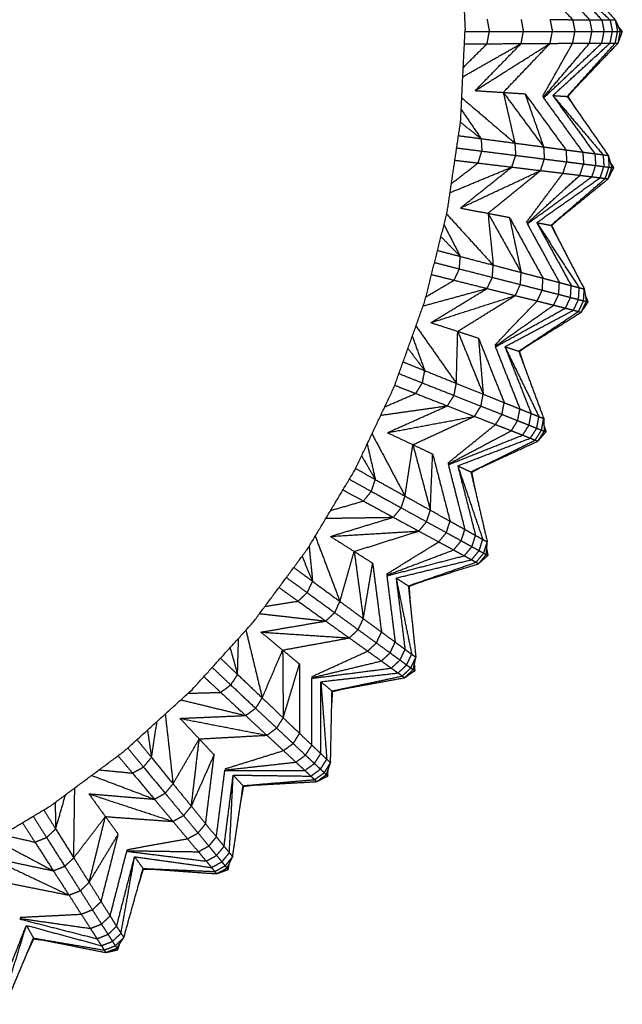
# Model space of a CAD drawing. Header units: millimetres. Extents: x 0 to 13.3, y 0 to 91.7.
# Tile 6 of 28: x 9.6 to 13.3, y 0.7 to 6.7. Entities that reach past the tile are written whole.
import ezdxf

# ---------------------------------------------------------------- set-up
doc = ezdxf.new("R2010")
doc.units = ezdxf.units.MM
doc.header["$MEASUREMENT"] = 0
doc.layers.add('Make2D$visible$lines', color=7, linetype='Continuous', true_color=0x000000)

msp = doc.modelspace()

# ---------------------------------------------------------------- linework, layer by layer
at = {"layer": 'Make2D$visible$lines'}
for points in [[(12.3004, 7.1992), (12.3141, 6.9199), (12.3278, 6.6405)], [(12.6942, 7.0119), (12.8397, 6.8576), (12.9852, 6.7032)], [(12.8073, 7.0032), (12.9481, 6.8529), (13.0889, 6.7026)], [(12.8636, 7.0225), (13.0389, 6.8623), (13.2142, 6.7021)], [(12.8636, 7.0225), (13.0136, 6.8624), (13.1635, 6.7022)], [(12.9522, 7.0281), (13.099, 6.8652), (13.2458, 6.7022)], [(12.4621, 6.7063), (12.4691, 6.6688), (12.476, 6.6313)], [(12.6702, 6.7051), (12.6771, 6.6682), (12.6841, 6.6313)], [(12.8471, 6.7041), (12.8541, 6.6677), (12.8611, 6.6313)], [(12.8471, 6.7041), (12.9162, 6.7036), (12.9852, 6.7032)], [(12.9852, 6.7032), (12.9922, 6.6672), (12.9991, 6.6313)], [(12.9852, 6.7032), (13.0371, 6.7029), (13.0889, 6.7026)], [(13.0889, 6.7026), (13.1262, 6.7024), (13.1635, 6.7022)], [(13.0889, 6.7026), (13.0958, 6.6669), (13.1027, 6.6313)], [(13.1635, 6.7022), (13.1704, 6.6667), (13.1772, 6.6313)], [(13.1635, 6.7022), (13.1888, 6.7021), (13.2142, 6.7021)], [(13.2142, 6.7021), (13.23, 6.7021), (13.2458, 6.7022)], [(13.2142, 6.7021), (13.221, 6.6667), (13.2279, 6.6313)], [(13.2458, 6.7022), (13.2526, 6.6667), (13.2595, 6.6313)], [(13.2458, 6.7022), (13.2614, 6.6667), (13.2771, 6.6313)], [(12.3004, 6.0818), (12.3141, 6.3612), (12.3278, 6.6405)], [(12.3274, 6.6313), (12.4017, 6.6313), (12.476, 6.6313)], [(12.4621, 6.5562), (12.4691, 6.5938), (12.476, 6.6313)], [(12.476, 6.6313), (12.5801, 6.6313), (12.6841, 6.6313)], [(12.6702, 6.5574), (12.6771, 6.5943), (12.6841, 6.6313)], [(12.6841, 6.6313), (12.7726, 6.6313), (12.8611, 6.6313)], [(12.8472, 6.5585), (12.8541, 6.5949), (12.8611, 6.6313)], [(12.8611, 6.6313), (12.9301, 6.6313), (12.9991, 6.6313)], [(12.9852, 6.5593), (12.9922, 6.5953), (12.9991, 6.6313)], [(12.9991, 6.6313), (13.0509, 6.6313), (13.1027, 6.6313)], [(13.0889, 6.56), (13.0958, 6.5956), (13.1027, 6.6313)], [(13.1027, 6.6313), (13.14, 6.6313), (13.1772, 6.6313)], [(13.1635, 6.5603), (13.1704, 6.5958), (13.1772, 6.6313)], [(13.1772, 6.6313), (13.2025, 6.6313), (13.2279, 6.6313)], [(13.2142, 6.5605), (13.221, 6.5959), (13.2279, 6.6313)], [(13.2279, 6.6313), (13.2437, 6.6313), (13.2595, 6.6313)], [(13.2458, 6.5603), (13.2526, 6.5958), (13.2595, 6.6313)], [(13.2595, 6.6313), (13.2683, 6.6313), (13.2771, 6.6313)], [(13.2632, 6.56), (13.2701, 6.5957), (13.2771, 6.6313)], [(13.2632, 6.56), (13.276, 6.5957), (13.2888, 6.6313)], [(13.264, 6.661), (13.2764, 6.6461), (13.2888, 6.6313)], [(13.2771, 6.6313), (13.2829, 6.6313), (13.2888, 6.6313)], [(12.3138, 6.3548), (12.492, 6.4561), (12.6702, 6.5574)], [(12.3166, 6.4116), (12.3893, 6.4839), (12.4621, 6.5562)], [(12.3236, 6.5554), (12.3929, 6.5558), (12.4621, 6.5562)], [(12.3894, 6.2698), (12.6183, 6.4142), (12.8472, 6.5585)], [(12.3894, 6.2698), (12.5298, 6.4136), (12.6702, 6.5574)], [(12.4621, 6.5562), (12.5661, 6.5568), (12.6702, 6.5574)], [(12.5611, 6.259), (12.7041, 6.4088), (12.8472, 6.5585)], [(12.6702, 6.5574), (12.7587, 6.5579), (12.8472, 6.5585)], [(12.8011, 6.2336), (12.8932, 6.3964), (12.9852, 6.5593)], [(12.8053, 6.2278), (12.9471, 6.3939), (13.0889, 6.56)], [(12.809, 6.2263), (12.9863, 6.3933), (13.1635, 6.5603)], [(12.8472, 6.5585), (12.9162, 6.5589), (12.9852, 6.5593)], [(12.8636, 6.24), (13.0389, 6.4002), (13.2142, 6.5605)], [(12.9522, 6.2344), (13.099, 6.3974), (13.2458, 6.5603)], [(12.9522, 6.2344), (13.1077, 6.3972), (13.2632, 6.56)], [(12.9852, 6.5593), (13.0371, 6.5597), (13.0889, 6.56)], [(13.0889, 6.56), (13.1262, 6.5602), (13.1635, 6.5603)], [(13.1635, 6.5603), (13.1888, 6.5604), (13.2142, 6.5605)], [(13.2142, 6.5605), (13.23, 6.5604), (13.2458, 6.5603)], [(13.2458, 6.5603), (13.2545, 6.5602), (13.2632, 6.56)], [(12.3894, 6.2698), (12.4753, 6.2644), (12.5611, 6.259)], [(12.5611, 6.259), (12.5965, 6.1042), (12.6319, 5.9493)], [(12.5611, 6.259), (12.6842, 6.0926), (12.8074, 5.9261)], [(12.5611, 6.259), (12.6277, 6.2548), (12.6942, 6.2507)], [(12.9571, 6.2341), (12.9752, 6.2558), (12.9932, 6.2774)], [(12.3075, 6.2258), (12.4697, 6.0875), (12.6319, 5.9493)], [(12.6942, 6.2507), (12.7508, 6.0884), (12.8074, 5.9261)], [(12.6942, 6.2507), (12.8192, 6.0793), (12.9443, 5.9079)], [(12.8053, 6.2278), (12.9262, 6.0611), (13.047, 5.8943)], [(12.8636, 6.24), (13.0174, 6.0591), (13.1712, 5.8781)], [(12.8636, 6.24), (12.9079, 6.2372), (12.9522, 6.2344)], [(12.8636, 6.24), (12.9923, 6.0623), (13.121, 5.8846)], [(12.9522, 6.2344), (13.0774, 6.0543), (13.2026, 5.8743)], [(12.9522, 6.2344), (12.9546, 6.2343), (12.9571, 6.2341)], [(12.9571, 6.2341), (12.9848, 6.1908), (13.0126, 6.1476)], [(12.3039, 6.1544), (12.3648, 6.0655), (12.4256, 5.9766)], [(12.2183, 5.5285), (12.2593, 5.8052), (12.3004, 6.0818)], [(12.2996, 6.0765), (12.3626, 6.0266), (12.4256, 5.9766)], [(12.2875, 5.9949), (12.3565, 5.9857), (12.4256, 5.9766)], [(12.4256, 5.9766), (12.4278, 5.9385), (12.4301, 5.9004)], [(12.4256, 5.9766), (12.5288, 5.963), (12.6319, 5.9493)], [(12.2763, 5.9198), (12.3532, 5.9101), (12.4301, 5.9004)], [(12.4068, 5.8277), (12.4184, 5.864), (12.4301, 5.9004)], [(12.4301, 5.9004), (12.5333, 5.8873), (12.6365, 5.8743)], [(12.6319, 5.9493), (12.6342, 5.9118), (12.6365, 5.8743)], [(12.6319, 5.9493), (12.7196, 5.9377), (12.8074, 5.9261)], [(12.8074, 5.9261), (12.8097, 5.8891), (12.8121, 5.8521)], [(12.8074, 5.9261), (12.8758, 5.917), (12.9443, 5.9079)], [(12.9443, 5.9079), (12.9466, 5.8714), (12.949, 5.8348)], [(12.9443, 5.9079), (12.9957, 5.9011), (13.047, 5.8943)], [(12.2652, 5.8447), (12.336, 5.8362), (12.4068, 5.8277)], [(12.6134, 5.8028), (12.6249, 5.8385), (12.6365, 5.8743)], [(12.6365, 5.8743), (12.7243, 5.8632), (12.8121, 5.8521)], [(12.7891, 5.7817), (12.8006, 5.8169), (12.8121, 5.8521)], [(12.8121, 5.8521), (12.8805, 5.8435), (12.949, 5.8348)], [(12.9262, 5.7652), (12.9376, 5.8), (12.949, 5.8348)], [(12.949, 5.8348), (13.0004, 5.8283), (13.0518, 5.8218)], [(13.047, 5.8943), (13.084, 5.8894), (13.121, 5.8846)], [(13.047, 5.8943), (13.0494, 5.8581), (13.0518, 5.8218)], [(13.121, 5.8846), (13.1234, 5.8485), (13.1257, 5.8125)], [(13.121, 5.8846), (13.1461, 5.8814), (13.1712, 5.8781)], [(13.1712, 5.8781), (13.1736, 5.8421), (13.176, 5.8062)], [(13.1712, 5.8781), (13.1869, 5.8762), (13.2026, 5.8743)], [(13.2026, 5.8743), (13.205, 5.8382), (13.2074, 5.8022)], [(13.2026, 5.8743), (13.2137, 5.8371), (13.2248, 5.8)], [(12.2359, 5.647), (12.4246, 5.7249), (12.6134, 5.8028)], [(12.2441, 5.7022), (12.3254, 5.7649), (12.4068, 5.8277)], [(12.2988, 5.5526), (12.4561, 5.6777), (12.6134, 5.8028)], [(12.2988, 5.5526), (12.544, 5.6671), (12.7891, 5.7817)], [(12.4068, 5.8277), (12.5101, 5.8152), (12.6134, 5.8028)], [(12.4678, 5.5204), (12.6285, 5.651), (12.7891, 5.7817)], [(12.6134, 5.8028), (12.7012, 5.7922), (12.7891, 5.7817)], [(12.7891, 5.7817), (12.8577, 5.7734), (12.9262, 5.7652)], [(13.0292, 5.7528), (13.0405, 5.7873), (13.0518, 5.8218)], [(13.0518, 5.8218), (13.0887, 5.8172), (13.1257, 5.8125)], [(13.1032, 5.7439), (13.1145, 5.7782), (13.1257, 5.8125)], [(13.1257, 5.8125), (13.1508, 5.8093), (13.176, 5.8062)], [(13.1535, 5.7376), (13.1647, 5.7719), (13.176, 5.8062)], [(13.176, 5.8062), (13.1917, 5.8042), (13.2074, 5.8022)], [(13.1848, 5.7336), (13.1961, 5.7679), (13.2074, 5.8022)], [(13.202, 5.7311), (13.2134, 5.7655), (13.2248, 5.8)], [(13.202, 5.7311), (13.2192, 5.7648), (13.2364, 5.7985)], [(13.2074, 5.8022), (13.2161, 5.8011), (13.2248, 5.8)], [(13.2155, 5.8311), (13.2259, 5.8148), (13.2364, 5.7985)], [(13.2248, 5.8), (13.2306, 5.7993), (13.2364, 5.7985)], [(12.7027, 5.4651), (12.8145, 5.6151), (12.9262, 5.7652)], [(12.7062, 5.4588), (12.8677, 5.6058), (13.0292, 5.7528)], [(12.7097, 5.4569), (12.9065, 5.6004), (13.1032, 5.7439)], [(12.7655, 5.4636), (12.9595, 5.6006), (13.1535, 5.7376)], [(12.8527, 5.447), (13.0188, 5.5903), (13.1848, 5.7336)], [(12.8527, 5.447), (13.0274, 5.589), (13.202, 5.7311)], [(12.9262, 5.7652), (12.9777, 5.759), (13.0292, 5.7528)], [(13.0292, 5.7528), (13.0662, 5.7483), (13.1032, 5.7439)], [(13.1032, 5.7439), (13.1284, 5.7407), (13.1535, 5.7376)], [(13.1535, 5.7376), (13.1692, 5.7356), (13.1848, 5.7336)], [(13.1848, 5.7336), (13.1934, 5.7323), (13.202, 5.7311)], [(12.2988, 5.5526), (12.3833, 5.5365), (12.4678, 5.5204)], [(12.0824, 4.9859), (12.1503, 5.2572), (12.2183, 5.5285)], [(12.2151, 5.5157), (12.3572, 5.36), (12.4992, 5.2043)], [(12.4678, 5.5204), (12.4835, 5.3623), (12.4992, 5.2043)], [(12.4678, 5.5204), (12.5691, 5.3398), (12.6704, 5.1592)], [(12.4678, 5.5204), (12.5333, 5.5079), (12.5988, 5.4954)], [(12.5988, 5.4954), (12.6346, 5.3273), (12.6704, 5.1592)], [(12.5988, 5.4954), (12.7014, 5.3097), (12.8039, 5.1241)], [(12.8575, 5.4461), (12.8782, 5.4653), (12.8989, 5.4845)], [(12.1987, 5.4504), (12.2484, 5.3538), (12.298, 5.2572)], [(12.7062, 5.4588), (12.8052, 5.2782), (12.9042, 5.0976)], [(12.7655, 5.4636), (12.8954, 5.2648), (13.0254, 5.066)], [(12.7655, 5.4636), (12.8091, 5.4553), (12.8527, 5.447)], [(12.7655, 5.4636), (12.8709, 5.2712), (12.9764, 5.0787)], [(12.8527, 5.447), (12.9544, 5.2526), (13.056, 5.0583)], [(12.8527, 5.447), (12.8551, 5.4465), (12.8575, 5.4461)], [(12.8575, 5.4461), (12.8796, 5.3997), (12.9017, 5.3533)], [(12.1804, 5.3773), (12.2392, 5.3172), (12.298, 5.2572)], [(12.1595, 5.2936), (12.2287, 5.2754), (12.298, 5.2572)], [(12.2928, 5.181), (12.2954, 5.2191), (12.298, 5.2572)], [(12.298, 5.2572), (12.3986, 5.2307), (12.4992, 5.2043)], [(12.141, 5.22), (12.2169, 5.2005), (12.2928, 5.181)], [(12.2606, 5.1118), (12.2767, 5.1464), (12.2928, 5.181)], [(12.2928, 5.181), (12.3936, 5.1551), (12.4944, 5.1293)], [(12.4944, 5.1293), (12.4968, 5.1668), (12.4992, 5.2043)], [(12.4992, 5.2043), (12.5848, 5.1817), (12.6704, 5.1592)], [(12.1226, 5.1464), (12.1916, 5.1291), (12.2606, 5.1118)], [(12.4625, 5.0612), (12.4784, 5.0952), (12.4944, 5.1293)], [(12.4944, 5.1293), (12.5801, 5.1073), (12.6658, 5.0853)], [(12.6658, 5.0853), (12.6681, 5.1222), (12.6704, 5.1592)], [(12.6704, 5.1592), (12.7372, 5.1416), (12.8039, 5.1241)], [(12.7995, 5.0509), (12.8017, 5.0875), (12.8039, 5.1241)], [(12.8039, 5.1241), (12.8541, 5.1109), (12.9042, 5.0976)], [(12.0712, 4.9547), (12.2669, 5.008), (12.4625, 5.0612)], [(12.0886, 5.0107), (12.1746, 5.0613), (12.2606, 5.1118)], [(12.119, 4.8525), (12.2908, 4.9568), (12.4625, 5.0612)], [(12.2606, 5.1118), (12.3616, 5.0865), (12.4625, 5.0612)], [(12.4625, 5.0612), (12.5483, 5.0397), (12.6342, 5.0182)], [(12.6342, 5.0182), (12.65, 5.0517), (12.6658, 5.0853)], [(12.6658, 5.0853), (12.7326, 5.0681), (12.7995, 5.0509)], [(12.8998, 5.0252), (12.902, 5.0614), (12.9042, 5.0976)], [(12.9042, 5.0976), (12.9403, 5.0882), (12.9764, 5.0787)], [(12.972, 5.0066), (12.9742, 5.0427), (12.9764, 5.0787)], [(12.9764, 5.0787), (13.0009, 5.0724), (13.0254, 5.066)], [(13.021, 4.994), (13.0232, 5.03), (13.0254, 5.066)], [(13.0254, 5.066), (13.0407, 5.0622), (13.056, 5.0583)], [(13.0517, 4.9862), (13.0539, 5.0222), (13.056, 5.0583)], [(13.056, 5.0583), (13.0624, 5.02), (13.0687, 4.9818)], [(12.119, 4.8525), (12.3766, 4.9353), (12.6342, 5.0182)], [(12.2827, 4.7993), (12.4584, 4.9088), (12.6342, 5.0182)], [(12.6342, 5.0182), (12.7012, 5.0015), (12.7681, 4.9847)], [(12.7681, 4.9847), (12.7838, 5.0178), (12.7995, 5.0509)], [(12.7995, 5.0509), (12.8496, 5.038), (12.8998, 5.0252)], [(12.8687, 4.9595), (12.8843, 4.9924), (12.8998, 5.0252)], [(12.8998, 5.0252), (12.9359, 5.0159), (12.972, 5.0066)], [(12.9411, 4.9413), (12.9565, 4.974), (12.972, 5.0066)], [(12.972, 5.0066), (12.9965, 5.0003), (13.021, 4.994)], [(12.9902, 4.9289), (13.0056, 4.9614), (13.021, 4.994)], [(13.021, 4.994), (13.0364, 4.9901), (13.0517, 4.9862)], [(13.0634, 5.0138), (13.0717, 4.9964), (13.08, 4.9789)], [(11.8939, 4.4592), (11.9882, 4.7226), (12.0824, 4.9859)], [(12.5088, 4.7149), (12.6385, 4.8498), (12.7681, 4.9847)], [(12.5114, 4.7083), (12.6901, 4.8339), (12.8687, 4.9595)], [(12.5147, 4.7059), (12.7279, 4.8236), (12.9411, 4.9413)], [(12.7681, 4.9847), (12.8184, 4.9721), (12.8687, 4.9595)], [(12.8687, 4.9595), (12.9049, 4.9504), (12.9411, 4.9413)], [(12.9411, 4.9413), (12.9656, 4.9351), (12.9902, 4.9289)], [(13.0207, 4.9209), (13.0362, 4.9535), (13.0517, 4.9862)], [(13.0375, 4.9163), (13.0531, 4.949), (13.0687, 4.9818)], [(13.0375, 4.9163), (13.0588, 4.9476), (13.08, 4.9789)], [(13.0517, 4.9862), (13.0602, 4.984), (13.0687, 4.9818)], [(13.0687, 4.9818), (13.0744, 4.9803), (13.08, 4.9789)], [(12.5709, 4.7057), (12.7805, 4.8173), (12.9902, 4.9289)], [(12.6553, 4.6782), (12.838, 4.7995), (13.0207, 4.9209)], [(12.6553, 4.6782), (12.8464, 4.7972), (13.0375, 4.9163)], [(12.9902, 4.9289), (13.0054, 4.9249), (13.0207, 4.9209)], [(13.0207, 4.9209), (13.0291, 4.9186), (13.0375, 4.9163)], [(12.0273, 4.8321), (12.1508, 4.6569), (12.2742, 4.4817)], [(12.119, 4.8525), (12.2009, 4.8259), (12.2827, 4.7993)], [(12.0049, 4.7693), (12.043, 4.6643), (12.0812, 4.5594)], [(12.2742, 4.4817), (12.2784, 4.6405), (12.2827, 4.7993)], [(12.2827, 4.7993), (12.3605, 4.6074), (12.4384, 4.4156)], [(12.2827, 4.7993), (12.3461, 4.7787), (12.4095, 4.7581)], [(12.4095, 4.7581), (12.4239, 4.5868), (12.4384, 4.4156)], [(12.4095, 4.7581), (12.488, 4.561), (12.5664, 4.364)], [(11.9783, 4.695), (12.0297, 4.6272), (12.0812, 4.5594)], [(12.5114, 4.7083), (12.587, 4.5168), (12.6626, 4.3252)], [(12.5709, 4.7057), (12.6749, 4.4921), (12.7789, 4.2786)], [(12.5709, 4.7057), (12.6131, 4.6919), (12.6553, 4.6782)], [(12.5709, 4.7057), (12.6514, 4.5015), (12.7318, 4.2974)], [(12.66, 4.6767), (12.6829, 4.6932), (12.7057, 4.7096)], [(12.6553, 4.6782), (12.7318, 4.4727), (12.8083, 4.2671)], [(12.6553, 4.6782), (12.6577, 4.6775), (12.66, 4.6767)], [(12.66, 4.6767), (12.6761, 4.6279), (12.6922, 4.5791)], [(11.9489, 4.6127), (12.015, 4.5861), (12.0812, 4.5594)], [(11.9233, 4.5412), (11.9949, 4.5129), (12.0665, 4.4845)], [(12.0665, 4.4845), (12.0738, 4.522), (12.0812, 4.5594)], [(12.0812, 4.5594), (12.1777, 4.5206), (12.2742, 4.4817)], [(11.6548, 3.9536), (11.7744, 4.2064), (11.8939, 4.4592)], [(11.8977, 4.4697), (11.9618, 4.4448), (12.0259, 4.4199)], [(12.0259, 4.4199), (12.0462, 4.4522), (12.0665, 4.4845)], [(12.0665, 4.4845), (12.1633, 4.4462), (12.26, 4.4079)], [(12.26, 4.4079), (12.2671, 4.4448), (12.2742, 4.4817)], [(12.2742, 4.4817), (12.3563, 4.4486), (12.4384, 4.4156)], [(11.8369, 4.3387), (11.9314, 4.3793), (12.0259, 4.4199)], [(12.0259, 4.4199), (12.1229, 4.3821), (12.2198, 4.3444)], [(12.2198, 4.3444), (12.2399, 4.3761), (12.26, 4.4079)], [(12.26, 4.4079), (12.3423, 4.3753), (12.4245, 4.3428)], [(12.4245, 4.3428), (12.4314, 4.3792), (12.4384, 4.4156)], [(12.4384, 4.4156), (12.5024, 4.3898), (12.5664, 4.364)], [(11.8125, 4.2869), (12.0161, 4.3157), (12.2198, 4.3444)], [(11.8529, 4.1803), (12.0364, 4.2624), (12.2198, 4.3444)], [(12.2198, 4.3444), (12.3023, 4.3123), (12.3848, 4.2802)], [(12.3848, 4.2802), (12.4047, 4.3115), (12.4245, 4.3428)], [(12.4245, 4.3428), (12.4887, 4.3174), (12.5529, 4.292)], [(12.5529, 4.292), (12.5597, 4.328), (12.5664, 4.364)], [(12.5664, 4.364), (12.6145, 4.3446), (12.6626, 4.3252)], [(11.8529, 4.1803), (12.1189, 4.2303), (12.3848, 4.2802)], [(12.0086, 4.1071), (12.1967, 4.1936), (12.3848, 4.2802)], [(12.3848, 4.2802), (12.4491, 4.2552), (12.5135, 4.2302)], [(12.5135, 4.2302), (12.5332, 4.2611), (12.5529, 4.292)], [(12.5529, 4.292), (12.601, 4.2729), (12.6492, 4.2538)], [(12.6492, 4.2538), (12.6559, 4.2895), (12.6626, 4.3252)], [(12.6626, 4.3252), (12.6972, 4.3113), (12.7318, 4.2974)], [(12.7185, 4.2264), (12.7252, 4.2619), (12.7318, 4.2974)], [(12.7318, 4.2974), (12.7554, 4.288), (12.7789, 4.2786)], [(12.7656, 4.2077), (12.7722, 4.2432), (12.7789, 4.2786)], [(12.7789, 4.2786), (12.7936, 4.2729), (12.8083, 4.2671)], [(12.2224, 3.995), (12.3679, 4.1126), (12.5135, 4.2302)], [(12.5135, 4.2302), (12.5618, 4.2114), (12.6101, 4.1926)], [(12.6101, 4.1926), (12.6297, 4.2232), (12.6492, 4.2538)], [(12.6492, 4.2538), (12.6838, 4.2401), (12.7185, 4.2264)], [(12.6796, 4.1655), (12.6991, 4.1959), (12.7185, 4.2264)], [(12.7185, 4.2264), (12.742, 4.2171), (12.7656, 4.2077)], [(12.795, 4.1961), (12.8017, 4.2316), (12.8083, 4.2671)], [(12.8083, 4.2671), (12.8098, 4.2284), (12.8113, 4.1896)], [(12.8101, 4.2221), (12.8161, 4.2037), (12.8222, 4.1853)], [(11.7586, 4.1731), (11.8595, 3.9831), (11.9604, 3.7931)], [(11.8529, 4.1803), (11.9308, 4.1437), (12.0086, 4.1071)], [(12.2241, 3.9882), (12.4171, 4.0904), (12.6101, 4.1926)], [(12.2271, 3.9854), (12.4533, 4.0754), (12.6796, 4.1655)], [(12.6101, 4.1926), (12.6449, 4.179), (12.6796, 4.1655)], [(12.6796, 4.1655), (12.7032, 4.1562), (12.7268, 4.147)], [(12.7268, 4.147), (12.7462, 4.1773), (12.7656, 4.2077)], [(12.7561, 4.1352), (12.7755, 4.1656), (12.795, 4.1961)], [(12.7656, 4.2077), (12.7803, 4.2019), (12.795, 4.1961)], [(12.7722, 4.1285), (12.7917, 4.1591), (12.8113, 4.1896)], [(12.7722, 4.1285), (12.7972, 4.1569), (12.8222, 4.1853)], [(12.795, 4.1961), (12.8032, 4.1929), (12.8113, 4.1896)], [(12.8113, 4.1896), (12.8167, 4.1875), (12.8222, 4.1853)], [(11.7294, 4.1114), (11.754, 4.0028), (11.7786, 3.8943)], [(11.9604, 3.7931), (11.9845, 3.9501), (12.0086, 4.1071)], [(12.0086, 4.1071), (12.0618, 3.907), (12.115, 3.7069)], [(12.0086, 4.1071), (12.0689, 4.0787), (12.1293, 4.0503)], [(12.2828, 3.978), (12.5048, 4.0625), (12.7268, 4.147)], [(12.3632, 3.9402), (12.5596, 4.0377), (12.7561, 4.1352)], [(12.3632, 3.9402), (12.5677, 4.0344), (12.7722, 4.1285)], [(12.7268, 4.147), (12.7414, 4.1411), (12.7561, 4.1352)], [(12.7561, 4.1352), (12.7641, 4.1319), (12.7722, 4.1285)], [(11.6952, 4.039), (11.7369, 3.9667), (11.7786, 3.8943)], [(12.115, 3.7069), (12.1221, 3.8786), (12.1293, 4.0503)], [(12.1293, 4.0503), (12.1824, 3.8449), (12.2356, 3.6396)], [(12.2241, 3.9882), (12.2751, 3.7886), (12.3261, 3.5891)], [(12.2828, 3.978), (12.3592, 3.7532), (12.4356, 3.5283)], [(12.2828, 3.978), (12.323, 3.9591), (12.3632, 3.9402)], [(12.2828, 3.978), (12.3371, 3.7654), (12.3913, 3.5528)], [(11.3672, 3.4738), (11.511, 3.7137), (11.6548, 3.9536)], [(11.6585, 3.9614), (11.7185, 3.9279), (11.7786, 3.8943)], [(12.3632, 3.9402), (12.4133, 3.7267), (12.4634, 3.5132)], [(12.3632, 3.9402), (12.3654, 3.9392), (12.3676, 3.9381)], [(12.3676, 3.9381), (12.3923, 3.9516), (12.4171, 3.9651)], [(12.3676, 3.9381), (12.3775, 3.8877), (12.3873, 3.8373)], [(11.6202, 3.8958), (11.6874, 3.8588), (11.7547, 3.8219)], [(11.7547, 3.8219), (11.7667, 3.8581), (11.7786, 3.8943)], [(11.7786, 3.8943), (11.8695, 3.8437), (11.9604, 3.7931)], [(11.5811, 3.8307), (11.6437, 3.7967), (11.7063, 3.7628)], [(11.7063, 3.7628), (11.7305, 3.7923), (11.7547, 3.8219)], [(11.7547, 3.8219), (11.8459, 3.7717), (11.9371, 3.7216)], [(11.9371, 3.7216), (11.9487, 3.7573), (11.9604, 3.7931)], [(11.9604, 3.7931), (12.0377, 3.75), (12.115, 3.7069)], [(11.5059, 3.7052), (11.6061, 3.734), (11.7063, 3.7628)], [(11.7063, 3.7628), (11.7978, 3.7132), (11.8892, 3.6636)], [(11.8892, 3.6636), (11.9131, 3.6926), (11.9371, 3.7216)], [(11.9371, 3.7216), (12.0146, 3.679), (12.0921, 3.6364)], [(12.0921, 3.6364), (12.1036, 3.6716), (12.115, 3.7069)], [(12.115, 3.7069), (12.1753, 3.6732), (12.2356, 3.6396)], [(11.4774, 3.6577), (11.6833, 3.6607), (11.8892, 3.6636)], [(11.5047, 3.5469), (11.697, 3.6052), (11.8892, 3.6636)], [(11.8892, 3.6636), (11.967, 3.6215), (12.0448, 3.5793)], [(12.0448, 3.5793), (12.0685, 3.6078), (12.0921, 3.6364)], [(12.0921, 3.6364), (12.1526, 3.6031), (12.2131, 3.5699)], [(12.2131, 3.5699), (12.2243, 3.6047), (12.2356, 3.6396)], [(12.2356, 3.6396), (12.2809, 3.6143), (12.3261, 3.5891)], [(11.5047, 3.5469), (11.7748, 3.5631), (12.0448, 3.5793)], [(11.6499, 3.4547), (11.8474, 3.517), (12.0448, 3.5793)], [(12.0448, 3.5793), (12.1056, 3.5464), (12.1663, 3.5135)], [(12.1663, 3.5135), (12.1897, 3.5417), (12.2131, 3.5699)], [(12.2131, 3.5699), (12.2585, 3.5449), (12.3039, 3.52)], [(12.3039, 3.52), (12.315, 3.5545), (12.3261, 3.5891)], [(12.3261, 3.5891), (12.3587, 3.5709), (12.3913, 3.5528)], [(12.3692, 3.4841), (12.3803, 3.5184), (12.3913, 3.5528)], [(12.3913, 3.5528), (12.4135, 3.5406), (12.4356, 3.5283)], [(11.4116, 3.5478), (11.4872, 3.3485), (11.5627, 3.1492)], [(11.5047, 3.5469), (11.5773, 3.5008), (11.6499, 3.4547)], [(11.848, 3.3167), (12.0071, 3.4151), (12.1663, 3.5135)], [(12.1663, 3.5135), (12.2118, 3.4888), (12.2574, 3.4641)], [(12.2574, 3.4641), (12.2806, 3.492), (12.3039, 3.52)], [(12.3039, 3.52), (12.3365, 3.502), (12.3692, 3.4841)], [(12.4135, 3.4597), (12.4246, 3.494), (12.4356, 3.5283)], [(12.4356, 3.5283), (12.4495, 3.5208), (12.4634, 3.5132)], [(12.4413, 3.4444), (12.4523, 3.4788), (12.4634, 3.5132)], [(12.4567, 3.436), (12.46, 3.4746), (12.4634, 3.5132)], [(11.034, 3.0245), (11.2006, 3.2491), (11.3672, 3.4738)], [(11.3743, 3.4856), (11.3847, 3.379), (11.3951, 3.2724)], [(11.5627, 3.1492), (11.6063, 3.3019), (11.6499, 3.4547)], [(11.6499, 3.4547), (11.6776, 3.2495), (11.7053, 3.0443)], [(11.6499, 3.4547), (11.7062, 3.4189), (11.7626, 3.3832)], [(11.8489, 3.3097), (12.0532, 3.3869), (12.2574, 3.4641)], [(11.8514, 3.3066), (12.0872, 3.3675), (12.323, 3.4285)], [(12.2574, 3.4641), (12.2902, 3.4463), (12.323, 3.4285)], [(12.323, 3.4285), (12.3461, 3.4563), (12.3692, 3.4841)], [(12.323, 3.4285), (12.3452, 3.4164), (12.3674, 3.4042)], [(12.3674, 3.4042), (12.3905, 3.4319), (12.4135, 3.4597)], [(12.3692, 3.4841), (12.3914, 3.4719), (12.4135, 3.4597)], [(12.3951, 3.3889), (12.4182, 3.4166), (12.4413, 3.4444)], [(12.4102, 3.3802), (12.4334, 3.4081), (12.4567, 3.436)], [(12.4102, 3.3802), (12.4385, 3.4053), (12.4669, 3.4303)], [(12.4135, 3.4597), (12.4274, 3.452), (12.4413, 3.4444)], [(12.4413, 3.4444), (12.449, 3.4402), (12.4567, 3.436)], [(12.4567, 3.436), (12.4618, 3.4331), (12.4669, 3.4303)], [(12.4595, 3.4683), (12.4632, 3.4493), (12.4669, 3.4303)], [(11.331, 3.425), (11.3631, 3.3487), (11.3951, 3.2724)], [(11.7053, 3.0443), (11.7339, 3.2137), (11.7626, 3.3832)], [(11.7626, 3.3832), (11.7895, 3.1728), (11.8165, 2.9624)], [(11.9058, 3.2923), (12.1366, 3.3483), (12.3674, 3.4042)], [(11.9808, 3.2447), (12.1879, 3.3168), (12.3951, 3.3889)], [(11.9808, 3.2447), (12.1955, 3.3125), (12.4102, 3.3802)], [(12.3674, 3.4042), (12.3812, 3.3966), (12.3951, 3.3889)], [(12.3951, 3.3889), (12.4026, 3.3846), (12.4102, 3.3802)], [(11.2804, 3.3568), (11.3378, 3.3146), (11.3951, 3.2724)], [(11.8489, 3.3097), (11.8745, 3.1053), (11.9, 2.901)], [(11.2352, 3.2958), (11.2988, 3.2497), (11.3623, 3.2035)], [(11.3623, 3.2035), (11.3787, 3.238), (11.3951, 3.2724)], [(11.3951, 3.2724), (11.4789, 3.2108), (11.5627, 3.1492)], [(11.9058, 3.2923), (11.9534, 3.0596), (12.0011, 2.8269)], [(11.9058, 3.2923), (11.9433, 3.2685), (11.9808, 3.2447)], [(11.9058, 3.2923), (11.933, 3.0745), (11.9602, 2.8568)], [(11.9849, 3.2421), (12.0112, 3.2523), (12.0374, 3.2626)], [(11.19, 3.2349), (11.2484, 3.1929), (11.3069, 3.151)], [(11.3069, 3.151), (11.3346, 3.1773), (11.3623, 3.2035)], [(11.3623, 3.2035), (11.4465, 3.1424), (11.5306, 3.0812)], [(11.9808, 3.2447), (12.0037, 3.0266), (12.0267, 2.8085)], [(11.9808, 3.2447), (11.9829, 3.2434), (11.9849, 3.2421)], [(11.9849, 3.2421), (11.9884, 3.1908), (11.9918, 3.1396)], [(11.1045, 3.1196), (11.2057, 3.1353), (11.3069, 3.151)], [(11.3069, 3.151), (11.3914, 3.0903), (11.4759, 3.0297)], [(11.5306, 3.0812), (11.5467, 3.1152), (11.5627, 3.1492)], [(11.5627, 3.1492), (11.634, 3.0967), (11.7053, 3.0443)], [(11.0713, 3.0749), (11.2736, 3.0523), (11.4759, 3.0297)], [(11.4759, 3.0297), (11.5033, 3.0554), (11.5306, 3.0812)], [(11.5306, 3.0812), (11.6022, 3.0292), (11.6738, 2.9772)], [(10.6583, 2.61), (10.8462, 2.8173), (11.034, 3.0245)], [(11.0798, 2.962), (11.2778, 2.9958), (11.4759, 3.0297)], [(11.4759, 3.0297), (11.5478, 2.9781), (11.6197, 2.9265)], [(11.6738, 2.9772), (11.6896, 3.0107), (11.7053, 3.0443)], [(11.7053, 3.0443), (11.7609, 3.0033), (11.8165, 2.9624)], [(10.9878, 2.9735), (11.0377, 2.7669), (11.0875, 2.5602)], [(11.0798, 2.962), (11.146, 2.9072), (11.2123, 2.8523)], [(11.0798, 2.962), (11.3498, 2.9443), (11.6197, 2.9265)], [(11.6197, 2.9265), (11.6468, 2.9518), (11.6738, 2.9772)], [(11.6738, 2.9772), (11.7296, 2.9366), (11.7855, 2.8961)], [(11.7855, 2.8961), (11.801, 2.9292), (11.8165, 2.9624)], [(11.8165, 2.9624), (11.8583, 2.9317), (11.9, 2.901)], [(10.9367, 2.7035), (10.9398, 2.8138), (10.9429, 2.924)], [(11.2123, 2.8523), (11.416, 2.8894), (11.6197, 2.9265)], [(11.6197, 2.9265), (11.6759, 2.8863), (11.732, 2.846)], [(11.732, 2.846), (11.7587, 2.871), (11.7855, 2.8961)], [(11.7855, 2.8961), (11.8274, 2.8656), (11.8693, 2.8352)], [(11.8693, 2.8352), (11.8847, 2.8681), (11.9, 2.901)], [(11.9, 2.901), (11.9301, 2.8789), (11.9602, 2.8568)], [(10.8911, 2.8669), (10.9139, 2.7852), (10.9367, 2.7035)], [(11.0875, 2.5602), (11.1499, 2.7063), (11.2123, 2.8523)], [(11.2123, 2.8523), (11.2141, 2.6453), (11.2158, 2.4383)], [(11.2123, 2.8523), (11.2637, 2.8098), (11.3151, 2.7673)], [(11.3915, 2.6907), (11.5618, 2.7683), (11.732, 2.846)], [(11.732, 2.846), (11.7741, 2.8158), (11.8162, 2.7856)], [(11.8162, 2.7856), (11.8427, 2.8104), (11.8693, 2.8352)], [(11.8693, 2.8352), (11.8994, 2.8133), (11.9296, 2.7914)], [(11.9296, 2.7914), (11.9449, 2.8241), (11.9602, 2.8568)], [(11.9602, 2.8568), (11.9806, 2.8419), (12.0011, 2.8269)], [(10.8327, 2.8024), (10.8847, 2.7529), (10.9367, 2.7035)], [(11.2158, 2.4383), (11.2655, 2.6028), (11.3151, 2.7673)], [(11.3151, 2.7673), (11.3155, 2.5552), (11.3159, 2.3431)], [(11.3915, 2.6836), (11.6039, 2.7346), (11.8162, 2.7856)], [(11.8162, 2.7856), (11.8465, 2.7638), (11.8768, 2.742)], [(11.8768, 2.742), (11.9032, 2.7667), (11.9296, 2.7914)], [(11.9296, 2.7914), (11.9501, 2.7765), (11.9705, 2.7616)], [(11.9705, 2.7616), (11.9858, 2.7943), (12.0011, 2.8269)], [(11.9962, 2.743), (12.0114, 2.7757), (12.0267, 2.8085)], [(12.0011, 2.8269), (12.0139, 2.8177), (12.0267, 2.8085)], [(12.0104, 2.7327), (12.0185, 2.7706), (12.0267, 2.8085)], [(10.7817, 2.7461), (10.8386, 2.6927), (10.8955, 2.6392)], [(11.3937, 2.6802), (11.6352, 2.7111), (11.8768, 2.742)], [(11.4458, 2.6592), (11.6818, 2.6858), (11.9178, 2.7124)], [(11.8768, 2.742), (11.8973, 2.7272), (11.9178, 2.7124)], [(11.9178, 2.7124), (11.9442, 2.737), (11.9705, 2.7616)], [(11.9178, 2.7124), (11.9306, 2.703), (11.9433, 2.6937)], [(11.9433, 2.6937), (11.9697, 2.7183), (11.9962, 2.743)], [(11.9572, 2.6832), (11.9838, 2.708), (12.0104, 2.7327)], [(11.9572, 2.6832), (11.9885, 2.7045), (12.0198, 2.7258)], [(11.9705, 2.7616), (11.9834, 2.7523), (11.9962, 2.743)], [(11.9962, 2.743), (12.0033, 2.7378), (12.0104, 2.7327)], [(12.0104, 2.7327), (12.0151, 2.7292), (12.0198, 2.7258)], [(12.0172, 2.7644), (12.0185, 2.7451), (12.0198, 2.7258)], [(10.7307, 2.6899), (10.7823, 2.642), (10.8339, 2.5941)], [(10.8955, 2.6392), (10.9161, 2.6714), (10.9367, 2.7035)], [(10.9367, 2.7035), (11.0121, 2.6318), (11.0875, 2.5602)], [(11.3911, 2.2717), (11.3913, 2.4776), (11.3915, 2.6836)], [(11.4452, 2.2203), (11.4455, 2.4398), (11.4458, 2.6592)], [(11.4458, 2.6592), (11.4639, 2.4224), (11.482, 2.1856)], [(11.4458, 2.6592), (11.48, 2.6309), (11.5143, 2.6026)], [(11.5143, 2.6026), (11.7288, 2.6481), (11.9433, 2.6937)], [(11.5143, 2.6026), (11.7357, 2.6429), (11.9572, 2.6832)], [(11.9433, 2.6937), (11.9503, 2.6885), (11.9572, 2.6832)], [(10.2439, 2.2344), (10.4511, 2.4222), (10.6583, 2.61)], [(10.6345, 2.5884), (10.7342, 2.5912), (10.8339, 2.5941)], [(10.8339, 2.5941), (10.8647, 2.6167), (10.8955, 2.6392)], [(10.8339, 2.5941), (10.9102, 2.5233), (10.9864, 2.4525)], [(10.8955, 2.6392), (10.9713, 2.568), (11.0472, 2.4968)], [(11.5051, 2.164), (11.5097, 2.3833), (11.5143, 2.6026)], [(11.5121, 2.4969), (11.515, 2.5482), (11.518, 2.5995)], [(11.5143, 2.6026), (11.5161, 2.601), (11.518, 2.5995)], [(11.518, 2.5995), (11.5453, 2.6063), (11.5727, 2.6132)], [(10.5901, 2.5482), (10.7883, 2.5004), (10.9864, 2.4525)], [(11.0472, 2.4968), (11.0674, 2.5285), (11.0875, 2.5602)], [(11.0875, 2.5602), (11.1517, 2.4992), (11.2158, 2.4383)], [(10.9864, 2.4525), (11.0168, 2.4747), (11.0472, 2.4968)], [(11.0472, 2.4968), (11.1117, 2.4362), (11.1762, 2.3757)], [(10.4106, 2.1965), (10.4276, 2.3064), (10.4447, 2.4164)], [(10.4947, 2.4617), (10.5185, 2.2486), (10.5423, 2.0354)], [(10.5849, 2.4351), (10.7857, 2.4438), (10.9864, 2.4525)], [(10.5849, 2.4351), (10.6438, 2.3723), (10.7027, 2.3096)], [(10.5849, 2.4351), (10.8505, 2.3836), (11.1162, 2.3321)], [(10.9864, 2.4525), (11.0513, 2.3923), (11.1162, 2.3321)], [(11.1762, 2.3757), (11.196, 2.407), (11.2158, 2.4383)], [(11.2158, 2.4383), (11.2659, 2.3907), (11.3159, 2.3431)], [(10.386, 2.3632), (10.3983, 2.2798), (10.4106, 2.1965)], [(11.1162, 2.3321), (11.1462, 2.3539), (11.1762, 2.3757)], [(11.1762, 2.3757), (11.2265, 2.3284), (11.2768, 2.2812)], [(10.3218, 2.3051), (10.3662, 2.2508), (10.4106, 2.1965)], [(10.5423, 2.0354), (10.6225, 2.1725), (10.7027, 2.3096)], [(10.6543, 1.8984), (10.6785, 2.104), (10.7027, 2.3096)], [(10.7027, 2.3096), (10.9094, 2.3209), (11.1162, 2.3321)], [(10.7027, 2.3096), (10.7483, 2.261), (10.794, 2.2124)], [(11.1162, 2.3321), (11.1668, 2.2852), (11.2174, 2.2382)], [(11.2768, 2.2812), (11.2964, 2.3121), (11.3159, 2.3431)], [(11.3159, 2.3431), (11.3535, 2.3074), (11.3911, 2.2717)], [(9.7946, 1.9012), (10.0192, 2.0678), (10.2439, 2.2344)], [(10.2656, 2.254), (10.3136, 2.196), (10.3616, 2.1379)], [(10.8602, 2.1268), (11.0388, 2.1825), (11.2174, 2.2382)], [(11.2174, 2.2382), (11.2471, 2.2597), (11.2768, 2.2812)], [(11.2174, 2.2382), (11.2554, 2.203), (11.2935, 2.1677)], [(11.2768, 2.2812), (11.3145, 2.2457), (11.3523, 2.2103)], [(11.3523, 2.2103), (11.3717, 2.241), (11.3911, 2.2717)], [(11.3911, 2.2717), (11.4181, 2.246), (11.4452, 2.2203)], [(10.2063, 2.2066), (10.2506, 2.1537), (10.2949, 2.1008)], [(10.3616, 2.1379), (10.3861, 2.1672), (10.4106, 2.1965)], [(10.4106, 2.1965), (10.4764, 2.116), (10.5423, 2.0354)], [(10.6543, 1.8984), (10.7241, 2.0554), (10.794, 2.2124)], [(10.7416, 1.7914), (10.7678, 2.0019), (10.794, 2.2124)], [(10.8593, 2.1197), (11.0764, 2.1437), (11.2935, 2.1677)], [(11.2935, 2.1677), (11.3229, 2.189), (11.3523, 2.2103)], [(11.2935, 2.1677), (11.3208, 2.1423), (11.3481, 2.1169)], [(11.3523, 2.2103), (11.3795, 2.1847), (11.4066, 2.1592)], [(11.4066, 2.1592), (11.4259, 2.1898), (11.4452, 2.2203)], [(11.4435, 2.1246), (11.4628, 2.1551), (11.482, 2.1856)], [(11.4452, 2.2203), (11.4636, 2.2029), (11.482, 2.1856)], [(11.482, 2.1856), (11.4936, 2.1748), (11.5051, 2.164)], [(10.0906, 2.1207), (10.1928, 2.1108), (10.2949, 2.1008)], [(10.2949, 2.1008), (10.3283, 2.1194), (10.3616, 2.1379)], [(10.3616, 2.1379), (10.4279, 2.0577), (10.4943, 1.9776)], [(10.8072, 1.7111), (10.8333, 1.9154), (10.8593, 2.1197)], [(10.861, 2.1161), (11.1046, 2.1165), (11.3481, 2.1169)], [(11.3481, 2.1169), (11.3774, 2.1381), (11.4066, 2.1592)], [(11.3481, 2.1169), (11.3666, 2.0996), (11.3851, 2.0823)], [(11.3851, 2.0823), (11.4143, 2.1035), (11.4435, 2.1246)], [(11.4066, 2.1592), (11.4251, 2.1419), (11.4435, 2.1246)], [(11.4435, 2.1246), (11.4551, 2.1137), (11.4666, 2.1029)], [(11.4666, 2.1029), (11.4859, 2.1335), (11.5051, 2.164)], [(11.4794, 2.0909), (11.4923, 2.1275), (11.5051, 2.164)], [(11.4879, 2.0829), (11.4891, 2.1022), (11.4902, 2.1215)], [(10.0449, 2.0868), (10.2367, 2.014), (10.4285, 1.9413)], [(10.2949, 2.1008), (10.3617, 2.021), (10.4285, 1.9413)], [(10.8545, 1.6534), (10.8823, 1.8711), (10.9101, 2.0887)], [(10.8867, 1.6143), (10.8984, 1.8515), (10.9101, 2.0887)], [(10.9101, 2.0887), (11.1476, 2.0855), (11.3851, 2.0823)], [(10.9101, 2.0887), (10.9405, 2.0564), (10.9709, 2.024)], [(10.9709, 2.024), (11.1895, 2.0423), (11.408, 2.0606)], [(10.9709, 2.024), (11.1957, 2.0362), (11.4205, 2.0485)], [(11.3851, 2.0823), (11.3966, 2.0715), (11.408, 2.0606)], [(11.408, 2.0606), (11.4373, 2.0818), (11.4666, 2.1029)], [(11.408, 2.0606), (11.4143, 2.0546), (11.4205, 2.0485)], [(11.4205, 2.0485), (11.45, 2.0697), (11.4794, 2.0909)], [(11.4205, 2.0485), (11.4542, 2.0657), (11.4879, 2.0829)], [(11.4666, 2.1029), (11.473, 2.0969), (11.4794, 2.0909)], [(11.4794, 2.0909), (11.4837, 2.0869), (11.4879, 2.0829)], [(9.9355, 1.5831), (9.9386, 1.7967), (9.9417, 2.0103)], [(10.4943, 1.9776), (10.5183, 2.0065), (10.5423, 2.0354)], [(10.5423, 2.0354), (10.5983, 1.9669), (10.6543, 1.8984)], [(10.9069, 1.59), (10.9389, 1.807), (10.9709, 2.024)], [(10.9555, 1.9194), (10.9649, 1.9699), (10.9743, 2.0204)], [(10.9709, 2.024), (10.9726, 2.0222), (10.9743, 2.0204)], [(10.9743, 2.0204), (11.0022, 2.0238), (11.0302, 2.0272)], [(9.825, 1.7594), (9.855, 1.8638), (9.885, 1.9682)], [(10.0279, 1.9743), (10.0785, 1.9047), (10.129, 1.8351)], [(10.0279, 1.9743), (10.285, 1.8899), (10.5421, 1.8056)], [(10.0279, 1.9743), (10.2282, 1.9578), (10.4285, 1.9413)], [(10.4285, 1.9413), (10.4614, 1.9594), (10.4943, 1.9776)], [(10.4285, 1.9413), (10.4853, 1.8734), (10.5421, 1.8056)], [(10.4943, 1.9776), (10.5507, 1.9094), (10.6071, 1.8412)], [(9.3148, 1.6136), (9.5547, 1.7574), (9.7946, 1.9012)], [(9.7522, 1.8758), (9.7886, 1.8176), (9.825, 1.7594)], [(9.8217, 1.9213), (9.8234, 1.8404), (9.825, 1.7594)], [(10.6071, 1.8412), (10.6307, 1.8698), (10.6543, 1.8984)], [(10.6543, 1.8984), (10.698, 1.8449), (10.7416, 1.7914)], [(9.6871, 1.8367), (9.7281, 1.7721), (9.7691, 1.7074)], [(9.9355, 1.5831), (10.0323, 1.7091), (10.129, 1.8351)], [(10.0295, 1.4331), (10.0793, 1.6341), (10.129, 1.8351)], [(10.129, 1.8351), (10.1682, 1.7811), (10.2074, 1.7272)], [(10.129, 1.8351), (10.3356, 1.8203), (10.5421, 1.8056)], [(10.5421, 1.8056), (10.5746, 1.8234), (10.6071, 1.8412)], [(10.5421, 1.8056), (10.5864, 1.7526), (10.6308, 1.6997)], [(10.6071, 1.8412), (10.6511, 1.7881), (10.695, 1.7349)], [(9.622, 1.7977), (9.6601, 1.7384), (9.6983, 1.679)], [(9.7691, 1.7074), (9.7971, 1.7334), (9.825, 1.7594)], [(9.825, 1.7594), (9.8803, 1.6713), (9.9355, 1.5831)], [(10.695, 1.7349), (10.7183, 1.7632), (10.7416, 1.7914)], [(10.7416, 1.7914), (10.7744, 1.7513), (10.8072, 1.7111)], [(9.4509, 1.6952), (9.6308, 1.5996), (9.8108, 1.504)], [(9.4992, 1.7241), (9.5988, 1.7016), (9.6983, 1.679)], [(9.6983, 1.679), (9.7337, 1.6932), (9.7691, 1.7074)], [(9.7691, 1.7074), (9.8249, 1.6196), (9.8806, 1.5317)], [(10.0295, 1.4331), (10.1185, 1.5801), (10.2074, 1.7272)], [(10.1027, 1.3161), (10.1551, 1.5216), (10.2074, 1.7272)], [(10.2624, 1.6339), (10.4466, 1.6668), (10.6308, 1.6997)], [(10.6308, 1.6997), (10.6629, 1.7173), (10.695, 1.7349)], [(10.6308, 1.6997), (10.6641, 1.66), (10.6974, 1.6202)], [(10.695, 1.7349), (10.7281, 1.695), (10.7611, 1.6551)], [(10.7611, 1.6551), (10.7842, 1.6831), (10.8072, 1.7111)], [(10.8072, 1.7111), (10.8309, 1.6823), (10.8545, 1.6534)], [(9.6983, 1.679), (9.7546, 1.5915), (9.8108, 1.504)], [(10.1578, 1.2282), (10.2092, 1.4276), (10.2606, 1.627)], [(10.2606, 1.627), (10.479, 1.6236), (10.6974, 1.6202)], [(10.6974, 1.6202), (10.7292, 1.6376), (10.7611, 1.6551)], [(10.7611, 1.6551), (10.7848, 1.6263), (10.8086, 1.5976)], [(10.8086, 1.5976), (10.8315, 1.6255), (10.8545, 1.6534)], [(10.8545, 1.6534), (10.8706, 1.6339), (10.8867, 1.6143)], [(9.4175, 1.5869), (9.662, 1.471), (9.9065, 1.3551)], [(9.4175, 1.5869), (9.6142, 1.5454), (9.8108, 1.504)], [(9.8806, 1.5317), (9.9081, 1.5574), (9.9355, 1.5831)], [(9.9355, 1.5831), (9.9825, 1.5081), (10.0295, 1.4331)], [(10.1974, 1.165), (10.2523, 1.3774), (10.3072, 1.5899)], [(10.2244, 1.1222), (10.2658, 1.356), (10.3072, 1.5899)], [(10.2619, 1.6232), (10.5035, 1.5931), (10.7452, 1.563)], [(10.3072, 1.5899), (10.5424, 1.557), (10.7776, 1.524)], [(10.3072, 1.5899), (10.3333, 1.554), (10.3594, 1.5181)], [(10.6974, 1.6202), (10.7213, 1.5916), (10.7452, 1.563)], [(10.7452, 1.563), (10.7769, 1.5803), (10.8086, 1.5976)], [(10.8086, 1.5976), (10.8247, 1.5781), (10.8409, 1.5586)], [(10.8409, 1.5586), (10.8638, 1.5865), (10.8867, 1.6143)], [(10.861, 1.5342), (10.884, 1.5621), (10.9069, 1.59)], [(10.8722, 1.5207), (10.8896, 1.5554), (10.9069, 1.59)], [(10.8867, 1.6143), (10.8968, 1.6022), (10.9069, 1.59)], [(9.8108, 1.504), (9.8457, 1.5179), (9.8806, 1.5317)], [(9.8108, 1.504), (9.8587, 1.4295), (9.9065, 1.3551)], [(9.8806, 1.5317), (9.9281, 1.457), (9.9755, 1.3823)], [(10.2415, 1.0956), (10.3004, 1.3068), (10.3594, 1.5181)], [(10.3309, 1.4162), (10.3466, 1.4652), (10.3622, 1.5141)], [(10.3594, 1.5181), (10.5839, 1.502), (10.8085, 1.486)], [(10.3594, 1.5181), (10.3608, 1.5161), (10.3622, 1.5141)], [(10.3594, 1.5181), (10.5785, 1.5088), (10.7976, 1.4996)], [(10.3622, 1.5141), (10.3904, 1.514), (10.4186, 1.5138)], [(10.7452, 1.563), (10.7614, 1.5435), (10.7776, 1.524)], [(10.7776, 1.524), (10.8092, 1.5413), (10.8409, 1.5586)], [(10.7776, 1.524), (10.7876, 1.5118), (10.7976, 1.4996)], [(10.7976, 1.4996), (10.8293, 1.5169), (10.861, 1.5342)], [(10.8085, 1.486), (10.8404, 1.5034), (10.8722, 1.5207)], [(10.8085, 1.486), (10.8441, 1.4989), (10.8797, 1.5117)], [(10.8409, 1.5586), (10.851, 1.5464), (10.861, 1.5342)], [(10.861, 1.5342), (10.8666, 1.5275), (10.8722, 1.5207)], [(10.8722, 1.5207), (10.876, 1.5162), (10.8797, 1.5117)], [(10.8797, 1.5117), (10.8832, 1.5307), (10.8867, 1.5497)], [(10.7976, 1.4996), (10.803, 1.4928), (10.8085, 1.486)], [(9.5004, 1.4361), (9.7035, 1.3956), (9.9065, 1.3551)], [(9.9755, 1.3823), (10.0025, 1.4077), (10.0295, 1.4331)], [(10.0295, 1.4331), (10.0661, 1.3746), (10.1027, 1.3161)], [(9.9065, 1.3551), (9.941, 1.3687), (9.9755, 1.3823)], [(9.9065, 1.3551), (9.9439, 1.297), (9.9812, 1.239)], [(9.9755, 1.3823), (10.0124, 1.3241), (10.0494, 1.2658)], [(9.9812, 1.239), (10.0153, 1.2524), (10.0494, 1.2658)], [(10.0494, 1.2658), (10.0761, 1.2909), (10.1027, 1.3161)], [(10.0494, 1.2658), (10.0772, 1.2221), (10.1049, 1.1783)], [(10.1027, 1.3161), (10.1302, 1.2721), (10.1578, 1.2282)], [(9.6049, 1.2133), (9.8211, 1.1825), (10.0374, 1.1518)], [(9.6057, 1.2093), (9.8417, 1.1491), (10.0776, 1.089)], [(9.6076, 1.2199), (9.7944, 1.2294), (9.9812, 1.239)], [(9.9812, 1.239), (10.0093, 1.1954), (10.0374, 1.1518)], [(10.1049, 1.1783), (10.1313, 1.2033), (10.1578, 1.2282)], [(10.1578, 1.2282), (10.1776, 1.1966), (10.1974, 1.165)], [(9.4843, 0.7628), (9.5654, 0.9667), (9.6464, 1.1706)], [(9.5057, 0.7169), (9.5761, 0.9437), (9.6464, 1.1706)], [(9.6464, 1.1706), (9.8757, 1.1084), (10.1049, 1.0463)], [(9.6464, 1.1706), (9.6678, 1.1317), (9.6892, 1.0928)], [(10.0374, 1.1518), (10.0711, 1.1651), (10.1049, 1.1783)], [(10.0374, 1.1518), (10.0575, 1.1204), (10.0776, 1.089)], [(10.1049, 1.1783), (10.1249, 1.1469), (10.1449, 1.1154)], [(10.1449, 1.1154), (10.1711, 1.1402), (10.1974, 1.165)], [(10.1974, 1.165), (10.2109, 1.1436), (10.2244, 1.1222)], [(9.5193, 0.6884), (9.6043, 0.8906), (9.6892, 1.0928)], [(9.6483, 0.9954), (9.6699, 1.0419), (9.6916, 1.0885)], [(9.6892, 1.0928), (9.91, 1.0487), (10.1308, 1.0047)], [(9.6892, 1.0928), (9.6904, 1.0906), (9.6916, 1.0885)], [(9.6892, 1.0928), (9.9055, 1.0562), (10.1217, 1.0195)], [(9.6916, 1.0885), (9.7196, 1.0848), (9.7476, 1.0811)], [(10.0776, 1.089), (10.1113, 1.1022), (10.1449, 1.1154)], [(10.0776, 1.089), (10.0913, 1.0676), (10.1049, 1.0463)], [(10.1449, 1.1154), (10.1584, 1.094), (10.172, 1.0727)], [(10.172, 1.0727), (10.1982, 1.0974), (10.2244, 1.1222)], [(10.189, 1.0459), (10.2152, 1.0707), (10.2415, 1.0956)], [(10.1984, 1.0311), (10.2199, 1.0633), (10.2415, 1.0956)], [(10.2244, 1.1222), (10.233, 1.1089), (10.2415, 1.0956)], [(10.1049, 1.0463), (10.1384, 1.0595), (10.172, 1.0727)], [(10.1049, 1.0463), (10.1133, 1.0329), (10.1217, 1.0195)], [(10.1217, 1.0195), (10.1553, 1.0327), (10.189, 1.0459)], [(10.1308, 1.0047), (10.1646, 1.0179), (10.1984, 1.0311)], [(10.172, 1.0727), (10.1805, 1.0593), (10.189, 1.0459)], [(10.189, 1.0459), (10.1937, 1.0385), (10.1984, 1.0311)], [(10.1984, 1.0311), (10.2015, 1.0262), (10.2046, 1.0212)], [(10.2046, 1.0212), (10.2105, 1.0397), (10.2164, 1.0581)], [(10.1217, 1.0195), (10.1262, 1.0121), (10.1308, 1.0047)], [(10.1308, 1.0047), (10.1677, 1.013), (10.2046, 1.0212)]]:
    msp.add_open_spline(points, degree=2, dxfattribs=at)

doc.saveas('drawing.dxf')
